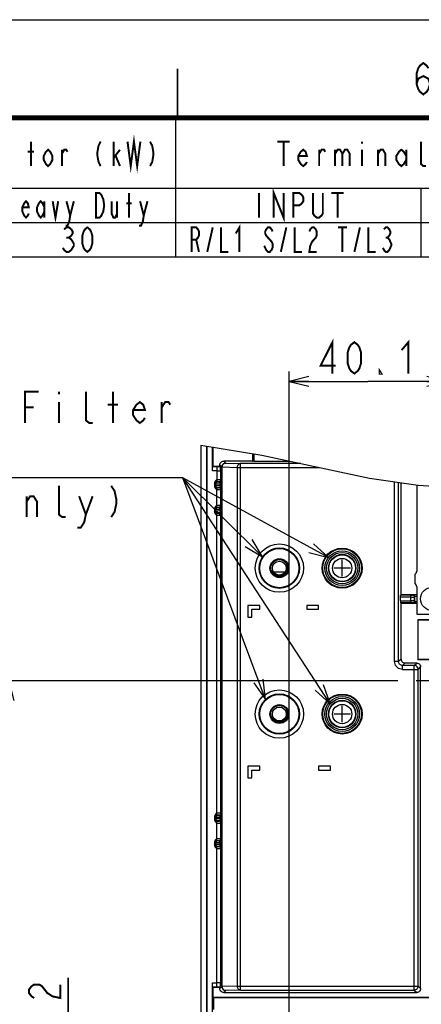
# Model space of a CAD drawing. Extents: x 0 to 420, y 0 to 297.
# Tile 53 of 62: x 244 to 285, y 197 to 297. Entities that reach past the tile are written whole.
import ezdxf

# ---------------------------------------------------------------- set-up
doc = ezdxf.new("R2010")
doc.units = 0
doc.header["$LTSCALE"] = 23.1
doc.linetypes.add('CENTER', pattern=[0.6, 0.375, -0.075, 0.075, -0.075])
doc.linetypes.add('HIDDEN', pattern=[0.2, 0.1, -0.1])
doc.layers.get('0').update_dxf_attribs({"linetype": 'CONTINUOUS'})
for name, color, linetype in [('ALL_AXIS', 7, 'CONTINUOUS'), ('ALL_CHAMFER_FEAT', 7, 'CONTINUOUS'), ('ALL_CURVE', 7, 'CONTINUOUS'), ('ALL_DIM', 7, 'CONTINUOUS'), ('ALL_FEATURES', 7, 'CONTINUOUS'), ('ALL_NOTE', 7, 'CONTINUOUS'), ('DEFAULT_2', 8, 'HIDDEN'), ('OBSTRUCTIVE_DTM', 7, 'CONTINUOUS')]:
    doc.layers.add(name, color=color, linetype=linetype)
doc.dimstyles.get("Standard").update_dxf_attribs({"dimtxt": 2.5, "dimasz": 2.5, "dimexe": 1.25, "dimexo": 0.625, "dimtad": 1, "dimcen": 2.5, "dimazin": 3, "dimtfac": 1, "dimtmove": 0, "dimatfit": 3})

# ---------------------------------------------------------------- blocks, each defined once
blk = doc.blocks.new('_OPEN')
at = {"color": 0, "linetype": 'BYBLOCK'}
for p, q in [((0, 0), (-1, 0.25)), ((-1, -0.25), (0, 0)), ((-1, 0), (0, 0))]:
    blk.add_line(p, q, dxfattribs=at)
blk = doc.blocks.new('*D5')
at = {"layer": 'ALL_DIM', "color": 2, "linetype": 'CONTINUOUS'}
for p, q in [((282.46, 229.57), (241.86, 229.57)), ((242.86, 229.57), (242.86, 198.42)), ((242.86, 167.27), (242.86, 198.42)), ((266.98, 167.27), (241.86, 167.27))]:
    blk.add_line(p, q, dxfattribs=at)
at = {"layer": 'ALL_DIM', "color": 2, "linetype": 'CONTINUOUS', "xscale": 2, "yscale": 2, "zscale": 2}
for p, rotation in [((242.86, 229.57), 90), ((242.86, 167.27), 270)]:
    blk.add_blockref('_OPEN', p, dxfattribs=dict(at, rotation=rotation))
blk = doc.blocks.new('*D11')
at = {"layer": 'ALL_DIM', "color": 2, "linetype": 'CONTINUOUS'}
for p, q in [((271.38, 171.67), (271.38, 261.11)), ((287.42, 233.67), (287.42, 261.11)), ((271.38, 260.11), (279.4, 260.11)), ((287.42, 260.11), (279.4, 260.11))]:
    blk.add_line(p, q, dxfattribs=at)
at = {"layer": 'ALL_DIM', "color": 2, "linetype": 'CONTINUOUS', "xscale": 2, "yscale": 2, "zscale": 2, "rotation": 180}
blk.add_blockref('_OPEN', (271.38, 260.11), dxfattribs=at)
at = {"layer": 'ALL_DIM', "color": 2, "linetype": 'CONTINUOUS', "xscale": 2, "yscale": 2, "zscale": 2}
blk.add_blockref('_OPEN', (287.42, 260.11), dxfattribs=at)
blk = doc.blocks.new('*D16')
at = {"layer": 'ALL_DIM', "color": 2, "linetype": 'CONTINUOUS'}
for p, q in [((248.86, 186.58), (248.86, 199.29)), ((248.86, 199.29), (248.86, 183.14)), ((306.63, 186.58), (247.86, 186.58)), ((248.86, 174.71), (248.86, 183.14)), ((279.28, 179.71), (247.86, 179.71)), ((248.86, 179.71), (248.86, 174.71))]:
    blk.add_line(p, q, dxfattribs=at)
at = {"layer": 'ALL_DIM', "color": 2, "linetype": 'CONTINUOUS', "xscale": 2, "yscale": 2, "zscale": 2}
for p, rotation in [((248.86, 186.58), 270), ((248.86, 179.71), 90)]:
    blk.add_blockref('_OPEN', p, dxfattribs=dict(at, rotation=rotation))

msp = doc.modelspace()

# ---------------------------------------------------------------- linework, layer by layer
at = {"color": 7, "linetype": 'CONTINUOUS'}
for p, q in [((0, 297), (420, 297)), ((262.384, 253.602), (268.601, 252.585)), ((268.601, 252.585), (279.571, 250.247)), ((279.571, 250.247), (284.54, 249.521)), ((284.54, 249.521), (288.535, 249.281))]:
    msp.add_line(p, q, dxfattribs=at)
at = {"color": 2, "linetype": 'CONTINUOUS'}
for p, q in [((167.815, 286.82), (409.815, 286.82)), ((259.815, 286.82), (259.815, 272.82)), ((219.815, 279.82), (309.815, 279.82)), ((284.815, 279.82), (284.815, 272.82)), ((167.815, 276.32), (409.815, 276.32)), ((167.815, 272.82), (409.815, 272.82))]:
    msp.add_line(p, q, dxfattribs=at)
at = {"color": 2, "linetype": 'CONTINUOUS', "const_width": 0.2}
msp.add_lwpolyline([(284.369, 290.448), (284.541, 290.981), (285.057, 291.248), (285.573, 290.981), (285.745, 290.448), (285.573, 289.915), (285.401, 289.648), (285.057, 289.381), (284.713, 289.648), (284.541, 289.915), (284.369, 290.448), (284.369, 291.515), (284.541, 292.048), (284.713, 292.315), (285.057, 292.581), (285.401, 292.315), (285.573, 292.048)], dxfattribs=at)
at = {"color": 7, "linetype": 'CONTINUOUS'}
for points, const_width in [([(260, 287), (260, 292)], 0.18), ([(25, 287), (410, 287)], 0.5)]:
    msp.add_lwpolyline(points, dxfattribs=dict(at, const_width=const_width))
at = {"layer": 'ALL_AXIS', "color": 7, "linetype": 'CONTINUOUS'}
for p, q in [((284.384, 249.544), (284.384, 240.769)), ((284.184, 240.422), (284.184, 239.515)), ((284.384, 239.169), (284.384, 236.369)), ((284.384, 236.369), (286.784, 236.369))]:
    msp.add_line(p, q, dxfattribs=at)
for centre, radius in [((270.384, 241.069), 0.96), ((276.784, 241.069), 1.6), ((276.784, 241.069), 1.4), ((285.984, 237.929), 1.2), ((270.384, 226.189), 0.96), ((276.784, 226.189), 1.6), ((276.784, 226.189), 1.4)]:
    msp.add_circle(centre, radius, dxfattribs=at)
at = {"layer": 'ALL_AXIS', "color": 9, "linetype": 'CONTINUOUS'}
for centre, radius in [((276.784, 241.069), 1.361), ((276.784, 241.069), 0.985), ((276.784, 226.189), 1.361), ((276.784, 226.189), 0.985)]:
    msp.add_circle(centre, radius, dxfattribs=at)
at = {"layer": 'ALL_AXIS', "color": 7, "linetype": 'CONTINUOUS'}
for centre, start, end in [((283.984, 240.769), 299.99998, 0.00004), ((283.984, 239.169), 359.99996, 60.00002)]:
    msp.add_arc(centre, 0.4, start, end, dxfattribs=at)
at = {"layer": 'ALL_CHAMFER_FEAT', "color": 7, "linetype": 'CONTINUOUS'}
for centre, radius in [((270.384, 241.069), 0.869), ((270.384, 241.069), 0.709), ((270.384, 226.189), 0.869), ((270.384, 226.189), 0.709)]:
    msp.add_circle(centre, radius, dxfattribs=at)
at = {"layer": 'ALL_CURVE', "color": 40, "linetype": 'CONTINUOUS'}
for p, q in [((277.624, 241.069), (275.944, 241.069)), ((276.784, 240.229), (276.784, 241.909)), ((276.784, 225.349), (276.784, 227.029)), ((277.624, 226.189), (275.944, 226.189))]:
    msp.add_line(p, q, dxfattribs=at)
at = {"layer": 'ALL_DIM', "color": 2, "linetype": 'CONTINUOUS', "const_width": 0.2}
for points in [[(275.792, 260.909), (275.792, 264.109), (274.588, 261.709), (276.136, 261.709)], [(278.028, 260.909), (277.684, 261.175), (277.512, 261.442), (277.34, 261.975), (277.34, 263.042), (277.512, 263.575), (277.684, 263.842), (278.028, 264.109), (278.372, 263.842), (278.544, 263.575), (278.716, 263.042), (278.716, 261.975), (278.544, 261.442), (278.372, 261.175), (278.028, 260.909)], [(282.844, 263.309), (283.532, 264.109), (283.532, 260.909)], [(280.78, 260.909), (280.608, 260.909), (280.608, 261.175), (280.78, 260.909)], [(245.398, 197.223), (245.131, 197.395), (244.864, 197.739), (244.864, 198.083), (245.131, 198.427), (245.398, 198.599), (245.931, 198.599), (246.198, 198.427), (246.464, 198.083), (246.731, 197.739), (247.264, 197.395), (248.064, 197.223), (248.064, 198.599)]]:
    msp.add_lwpolyline(points, dxfattribs=at)
at = {"layer": 'ALL_FEATURES', "color": 7, "linetype": 'CONTINUOUS'}
for p, q in [((262.384, 253.602), (262.384, 174.069)), ((262.953, 253.509), (262.953, 174.069)), ((262.984, 253.503), (262.984, 174.069)), ((263.584, 251.007), (263.584, 253.405)), ((263.653, 251.469), (263.653, 253.394)), ((267.664, 252.738), (267.664, 251.989)), ((263.591, 251.407), (263.653, 251.469)), ((263.653, 251.469), (264.325, 251.469)), ((264.325, 251.469), (264.325, 251.589)), ((264.389, 251.405), (264.325, 251.469)), ((267.664, 251.989), (264.724, 251.989)), ((267.664, 251.989), (267.673, 251.98)), ((267.793, 251.978), (271.447, 251.978)), ((263.784, 249.721), (263.784, 249.417)), ((282.784, 238.357), (282.784, 249.777)), ((263.784, 247.121), (263.784, 246.817)), ((270.963, 240.669), (269.805, 240.669)), ((282.735, 237.746), (282.735, 238.111)), ((282.784, 238.357), (282.739, 238.311)), ((284.384, 238.357), (282.784, 238.357)), ((284.184, 237.729), (284.184, 238.129)), ((267.184, 237.269), (267.184, 236.069)), ((268.384, 237.269), (267.184, 237.269)), ((267.188, 237.265), (267.188, 236.072)), ((268.381, 237.265), (267.188, 237.265)), ((268.381, 236.872), (268.381, 237.265)), ((268.384, 236.869), (268.384, 237.269)), ((273.184, 237.269), (273.184, 236.869)), ((274.384, 237.269), (273.184, 237.269)), ((273.188, 237.265), (273.188, 236.872)), ((274.381, 237.265), (273.188, 237.265)), ((274.381, 236.872), (274.381, 237.265)), ((274.384, 236.869), (274.384, 237.269)), ((282.784, 237.501), (282.739, 237.546)), ((282.784, 231.789), (282.784, 237.501)), ((282.784, 237.501), (284.384, 237.501)), ((267.184, 236.069), (267.584, 236.069)), ((267.188, 236.072), (267.581, 236.072)), ((267.581, 236.072), (267.581, 236.872)), ((267.581, 236.872), (268.381, 236.872)), ((267.584, 236.069), (267.584, 236.869)), ((267.584, 236.869), (268.384, 236.869)), ((273.184, 236.869), (274.384, 236.869)), ((273.188, 236.872), (274.381, 236.872)), ((284.49, 235.783), (284.49, 231.754)), ((284.49, 235.783), (284.504, 235.769)), ((286.399, 235.783), (284.49, 235.783)), ((284.504, 235.769), (284.504, 231.769)), ((286.384, 235.769), (284.504, 235.769)), ((284.384, 231.389), (283.184, 231.389)), ((284.49, 231.754), (284.504, 231.769)), ((284.49, 231.754), (286.399, 231.754)), ((284.504, 231.769), (286.384, 231.769)), ((284.784, 198.189), (284.784, 230.989)), ((267.184, 220.869), (267.184, 219.669)), ((268.384, 220.869), (267.184, 220.869)), ((267.188, 220.865), (267.188, 219.672)), ((268.381, 220.865), (267.188, 220.865)), ((267.581, 219.672), (267.581, 220.472)), ((267.581, 220.472), (268.381, 220.472)), ((267.584, 219.669), (267.584, 220.469)), ((267.584, 220.469), (268.384, 220.469)), ((268.381, 220.472), (268.381, 220.865)), ((268.384, 220.469), (268.384, 220.869)), ((274.384, 220.869), (274.384, 220.469)), ((275.584, 220.869), (274.384, 220.869)), ((274.384, 220.469), (275.584, 220.469)), ((274.388, 220.865), (274.388, 220.472)), ((275.581, 220.865), (274.388, 220.865)), ((274.388, 220.472), (275.581, 220.472)), ((275.581, 220.472), (275.581, 220.865)), ((275.584, 220.469), (275.584, 220.869)), ((267.184, 219.669), (267.584, 219.669)), ((267.188, 219.672), (267.581, 219.672)), ((263.784, 215.721), (263.784, 215.417)), ((263.784, 213.121), (263.784, 212.817)), ((263.584, 174.069), (263.584, 198.771)), ((263.591, 198.371), (263.653, 198.309)), ((263.653, 197.269), (263.653, 198.309)), ((264.325, 198.309), (263.653, 198.309)), ((264.389, 198.373), (264.325, 198.309)), ((264.325, 198.189), (264.325, 198.309)), ((263.653, 197.269), (263.664, 197.248)), ((357.115, 197.269), (263.653, 197.269)), ((263.664, 197.248), (263.664, 196.069)), ((357.105, 197.248), (263.664, 197.248)), ((264.724, 197.789), (284.384, 197.789))]:
    msp.add_line(p, q, dxfattribs=at)
at = {"layer": 'ALL_FEATURES', "color": 9, "linetype": 'CONTINUOUS'}
for p, q in [((267.673, 252.737), (267.673, 251.98)), ((267.793, 252.717), (267.793, 251.978)), ((264.001, 251.407), (263.591, 251.407)), ((264.001, 251.407), (264.001, 249.865)), ((264.525, 251.389), (264.325, 251.589)), ((264.525, 198.389), (264.525, 251.389)), ((264.525, 251.389), (264.567, 251.389)), ((264.567, 198.389), (264.567, 251.389)), ((264.567, 251.389), (266.074, 251.336)), ((264.925, 251.789), (264.724, 251.989)), ((264.925, 251.789), (266.431, 251.736)), ((266.074, 251.336), (266.074, 198.442)), ((266.074, 251.336), (274.461, 251.336)), ((266.431, 198.042), (266.431, 251.736)), ((272.584, 251.736), (266.431, 251.736)), ((264.001, 251.007), (263.584, 251.007)), ((264.401, 250.993), (264.401, 250.062)), ((264.417, 250.045), (264.401, 250.062)), ((263.803, 249.65), (263.788, 249.665)), ((263.803, 249.487), (263.788, 249.472)), ((263.803, 249.487), (263.803, 249.65)), ((263.92, 249.49), (263.92, 249.648)), ((264.369, 249.64), (263.92, 249.648)), ((264.369, 249.498), (263.92, 249.49)), ((263.981, 249.072), (264.076, 249.072)), ((264.003, 249.85), (263.988, 249.865)), ((264.003, 249.287), (263.988, 249.272)), ((263.988, 249.272), (264.038, 249.272)), ((264.001, 247.265), (264.001, 249.272)), ((264.217, 249.845), (264.061, 249.848)), ((264.217, 249.292), (264.061, 249.29)), ((264.217, 249.845), (264.201, 249.862)), ((264.201, 249.276), (264.217, 249.292)), ((264.369, 249.498), (264.369, 249.64)), ((264.369, 249.64), (264.427, 249.64)), ((264.427, 249.498), (264.369, 249.498)), ((264.401, 249.076), (264.417, 249.092)), ((264.401, 249.076), (264.401, 247.462)), ((264.427, 249.498), (264.427, 249.64)), ((282.131, 231.536), (282.131, 249.873)), ((282.531, 231.536), (282.531, 249.814)), ((263.803, 247.05), (263.788, 247.065)), ((263.803, 246.887), (263.803, 247.05)), ((263.92, 246.89), (263.92, 247.048)), ((264.369, 247.04), (263.92, 247.048)), ((264.003, 247.25), (263.988, 247.265)), ((264.217, 247.245), (264.061, 247.248)), ((264.217, 247.245), (264.201, 247.262)), ((264.369, 246.898), (264.369, 247.04)), ((264.369, 247.04), (264.427, 247.04)), ((264.417, 247.445), (264.401, 247.462)), ((264.427, 246.898), (264.427, 247.04)), ((263.803, 246.887), (263.788, 246.872)), ((264.369, 246.898), (263.92, 246.89)), ((263.981, 246.472), (264.076, 246.472)), ((264.003, 246.687), (263.988, 246.672)), ((263.988, 246.672), (264.038, 246.672)), ((264.001, 215.865), (264.001, 246.672)), ((264.217, 246.692), (264.061, 246.69)), ((264.201, 246.676), (264.217, 246.692)), ((264.427, 246.898), (264.369, 246.898)), ((264.401, 246.476), (264.417, 246.492)), ((264.401, 246.476), (264.401, 216.062)), ((283.77, 238.111), (282.735, 238.111)), ((283.77, 238.311), (282.739, 238.311)), ((283.77, 237.546), (283.77, 238.311)), ((283.97, 238.315), (283.986, 238.331)), ((284.384, 238.331), (283.986, 238.331)), ((284.167, 238.211), (284.384, 238.211)), ((284.17, 238.115), (284.184, 238.129)), ((284.17, 237.743), (284.17, 238.115)), ((282.735, 237.746), (283.77, 237.746)), ((282.739, 237.546), (283.77, 237.546)), ((283.97, 237.543), (283.986, 237.527)), ((283.986, 237.527), (284.384, 237.527)), ((284.384, 237.647), (284.167, 237.647)), ((284.17, 237.743), (284.184, 237.729)), ((282.531, 231.536), (282.131, 231.536)), ((282.784, 231.789), (282.531, 231.536)), ((283.184, 231.389), (282.931, 231.136)), ((282.931, 230.736), (282.931, 231.136)), ((284.131, 231.136), (282.931, 231.136)), ((284.131, 231.136), (284.384, 231.389)), ((284.131, 198.042), (284.131, 231.136)), ((284.531, 230.736), (284.784, 230.989)), ((282.931, 230.736), (284.531, 230.736)), ((284.531, 198.442), (284.531, 230.736)), ((264.417, 216.045), (264.401, 216.062)), ((263.803, 215.65), (263.788, 215.665)), ((263.803, 215.487), (263.788, 215.472)), ((263.803, 215.487), (263.803, 215.65)), ((263.92, 215.49), (263.92, 215.648)), ((264.369, 215.64), (263.92, 215.648)), ((264.369, 215.498), (263.92, 215.49)), ((263.981, 215.072), (264.076, 215.072)), ((264.003, 215.85), (263.988, 215.865)), ((264.003, 215.287), (263.988, 215.272)), ((263.988, 215.272), (264.038, 215.272)), ((264.001, 213.265), (264.001, 215.272)), ((264.217, 215.845), (264.061, 215.848)), ((264.217, 215.292), (264.061, 215.29)), ((264.217, 215.845), (264.201, 215.862)), ((264.201, 215.276), (264.217, 215.292)), ((264.369, 215.498), (264.369, 215.64)), ((264.369, 215.64), (264.427, 215.64)), ((264.427, 215.498), (264.369, 215.498)), ((264.401, 215.076), (264.417, 215.092)), ((264.401, 215.076), (264.401, 213.462)), ((264.427, 215.498), (264.427, 215.64)), ((263.803, 213.05), (263.788, 213.065)), ((263.803, 212.887), (263.788, 212.872)), ((263.803, 212.887), (263.803, 213.05)), ((263.92, 212.89), (263.92, 213.048)), ((264.369, 213.04), (263.92, 213.048)), ((264.369, 212.898), (263.92, 212.89)), ((264.003, 213.25), (263.988, 213.265)), ((264.217, 213.245), (264.061, 213.248)), ((264.217, 213.245), (264.201, 213.262)), ((264.369, 212.898), (264.369, 213.04)), ((264.369, 213.04), (264.427, 213.04)), ((264.427, 212.898), (264.369, 212.898)), ((264.417, 213.445), (264.401, 213.462)), ((264.427, 212.898), (264.427, 213.04)), ((263.981, 212.472), (264.076, 212.472)), ((264.003, 212.687), (263.988, 212.672)), ((263.988, 212.672), (264.038, 212.672)), ((264.001, 198.371), (264.001, 212.672)), ((264.217, 212.692), (264.061, 212.69)), ((264.201, 212.676), (264.217, 212.692)), ((264.401, 212.476), (264.417, 212.492)), ((264.401, 212.476), (264.401, 198.785)), ((263.584, 198.771), (264.001, 198.771)), ((263.591, 198.371), (264.001, 198.371)), ((264.325, 198.189), (264.525, 198.389)), ((264.567, 198.389), (264.525, 198.389)), ((266.074, 198.442), (264.567, 198.389)), ((264.724, 197.789), (264.925, 197.989)), ((266.431, 198.042), (264.925, 197.989)), ((266.074, 198.442), (284.531, 198.442)), ((266.431, 198.042), (284.131, 198.042)), ((284.131, 198.042), (284.384, 197.789)), ((284.531, 198.442), (284.784, 198.189))]:
    msp.add_line(p, q, dxfattribs=at)
at = {"layer": 'ALL_FEATURES', "color": 7, "linetype": 'CONTINUOUS'}
for points in [[(263.584, 251.007), (263.584, 251.095), (263.585, 251.178), (263.586, 251.254), (263.587, 251.317), (263.588, 251.365), (263.59, 251.395), (263.591, 251.407)], [(264.325, 251.589), (264.335, 251.678), (264.364, 251.762), (264.412, 251.838), (264.475, 251.902), (264.551, 251.949), (264.635, 251.979), (264.724, 251.989)], [(264.401, 250.993), (264.398, 251.117), (264.396, 251.223), (264.394, 251.305), (264.392, 251.361), (264.39, 251.394), (264.389, 251.405)], [(267.793, 251.978), (267.756, 251.978), (267.723, 251.979), (267.696, 251.979), (267.679, 251.98), (267.673, 251.98)], [(263.981, 250.065), (263.912, 249.994), (263.855, 249.923), (263.815, 249.853), (263.791, 249.784), (263.784, 249.721)], [(263.784, 249.417), (263.791, 249.353), (263.815, 249.285), (263.855, 249.215), (263.912, 249.144), (263.981, 249.072)], [(263.981, 247.465), (263.912, 247.394), (263.855, 247.323), (263.815, 247.253), (263.791, 247.184), (263.784, 247.121)], [(263.784, 246.817), (263.791, 246.753), (263.815, 246.685), (263.855, 246.615), (263.912, 246.544), (263.981, 246.472)], [(282.735, 238.111), (282.735, 238.163), (282.736, 238.21), (282.736, 238.252), (282.737, 238.283), (282.738, 238.304), (282.739, 238.311)], [(284.167, 238.211), (284.151, 238.239), (284.13, 238.267), (284.102, 238.291), (284.069, 238.311), (284.031, 238.325), (283.986, 238.331)], [(284.167, 238.211), (284.18, 238.171), (284.184, 238.129)], [(282.735, 237.746), (282.735, 237.695), (282.736, 237.647), (282.736, 237.606), (282.737, 237.574), (282.738, 237.554), (282.739, 237.546)], [(284.167, 237.647), (284.151, 237.618), (284.13, 237.591), (284.102, 237.567), (284.069, 237.546), (284.031, 237.532), (283.986, 237.527)], [(284.184, 237.729), (284.18, 237.687), (284.167, 237.647)], [(282.784, 231.789), (282.794, 231.7), (282.824, 231.615), (282.872, 231.539), (282.935, 231.476), (283.011, 231.428), (283.095, 231.399), (283.184, 231.389)], [(284.384, 231.389), (284.473, 231.379), (284.558, 231.349), (284.634, 231.302), (284.697, 231.238), (284.745, 231.162), (284.774, 231.078), (284.784, 230.989)], [(263.981, 216.065), (263.912, 215.994), (263.855, 215.923), (263.815, 215.853), (263.791, 215.784), (263.784, 215.721)], [(263.784, 215.417), (263.791, 215.353), (263.815, 215.285), (263.855, 215.215), (263.912, 215.144), (263.981, 215.072)], [(263.981, 213.465), (263.912, 213.394), (263.855, 213.323), (263.815, 213.253), (263.791, 213.184), (263.784, 213.121)], [(263.784, 212.817), (263.791, 212.753), (263.815, 212.685), (263.855, 212.615), (263.912, 212.544), (263.981, 212.472)], [(263.591, 198.371), (263.59, 198.382), (263.588, 198.413), (263.587, 198.461), (263.586, 198.524), (263.585, 198.599), (263.584, 198.683), (263.584, 198.771)], [(264.724, 197.789), (264.635, 197.799), (264.551, 197.828), (264.475, 197.876), (264.412, 197.939), (264.364, 198.015), (264.335, 198.1), (264.325, 198.189)], [(264.389, 198.373), (264.39, 198.384), (264.392, 198.416), (264.394, 198.473), (264.396, 198.555), (264.398, 198.661), (264.401, 198.785)], [(284.784, 198.189), (284.774, 198.1), (284.745, 198.015), (284.697, 197.939), (284.634, 197.876), (284.558, 197.828), (284.473, 197.799), (284.384, 197.789)]]:
    msp.add_lwpolyline(points, dxfattribs=at)
at = {"layer": 'ALL_FEATURES', "color": 9, "linetype": 'CONTINUOUS'}
for points in [[(264.389, 251.405), (264.297, 251.406), (264.2, 251.406), (264.101, 251.406), (264.001, 251.407)], [(264.925, 251.789), (264.836, 251.778), (264.751, 251.749), (264.675, 251.701), (264.612, 251.638), (264.564, 251.562), (264.535, 251.478), (264.525, 251.389)], [(264.567, 251.389), (264.576, 251.477), (264.603, 251.561), (264.646, 251.637), (264.703, 251.7), (264.77, 251.748), (264.846, 251.778), (264.925, 251.789)], [(266.431, 251.736), (266.352, 251.725), (266.277, 251.695), (266.209, 251.648), (266.153, 251.584), (266.11, 251.509), (266.083, 251.425), (266.074, 251.336)], [(263.988, 249.865), (263.986, 249.87), (263.985, 249.88), (263.984, 249.898), (263.983, 249.921), (263.982, 249.95), (263.981, 249.986), (263.981, 250.025), (263.981, 250.065)], [(264.401, 250.062), (264.392, 250.063), (264.369, 250.063), (264.334, 250.064), (264.286, 250.064), (264.228, 250.065), (264.161, 250.065), (264.085, 250.065), (263.981, 250.065)], [(264.001, 251.007), (264.06, 251.006), (264.115, 251.006), (264.168, 251.005), (264.217, 251.004), (264.264, 251.003), (264.309, 251.002), (264.347, 251), (264.376, 250.997), (264.394, 250.995), (264.401, 250.993)], [(264.401, 250.062), (264.394, 250.01), (264.374, 249.962), (264.342, 249.921), (264.3, 249.889), (264.252, 249.869), (264.201, 249.862)], [(264.417, 250.045), (264.41, 249.993), (264.39, 249.945), (264.359, 249.904), (264.317, 249.872), (264.269, 249.852), (264.217, 249.845)], [(264.417, 250.045), (264.419, 250.039), (264.42, 250.023), (264.422, 249.996), (264.423, 249.958), (264.425, 249.911), (264.426, 249.86), (264.426, 249.805), (264.427, 249.748), (264.427, 249.693), (264.427, 249.64)], [(263.784, 249.721), (263.785, 249.691), (263.786, 249.673), (263.788, 249.665)], [(263.788, 249.472), (263.786, 249.465), (263.785, 249.446), (263.784, 249.417)], [(263.788, 249.665), (263.795, 249.717), (263.814, 249.765), (263.846, 249.807), (263.888, 249.839), (263.936, 249.859), (263.988, 249.865)], [(263.988, 249.272), (263.936, 249.279), (263.888, 249.299), (263.846, 249.331), (263.814, 249.372), (263.795, 249.42), (263.788, 249.472)], [(263.803, 249.65), (263.81, 249.702), (263.83, 249.75), (263.861, 249.792), (263.903, 249.824), (263.951, 249.843), (264.003, 249.85)], [(263.92, 249.648), (263.872, 249.648), (263.836, 249.649), (263.812, 249.65), (263.803, 249.65)], [(263.92, 249.49), (263.871, 249.489), (263.835, 249.489), (263.812, 249.488), (263.803, 249.487)], [(264.003, 249.287), (263.951, 249.294), (263.903, 249.314), (263.861, 249.346), (263.83, 249.387), (263.81, 249.436), (263.803, 249.487)], [(263.92, 249.648), (263.925, 249.699), (263.939, 249.747), (263.962, 249.788), (263.991, 249.82), (264.025, 249.841), (264.061, 249.848)], [(264.061, 249.29), (264.025, 249.297), (263.991, 249.317), (263.962, 249.349), (263.939, 249.39), (263.925, 249.438), (263.92, 249.49)], [(263.981, 249.072), (263.981, 249.113), (263.981, 249.151), (263.982, 249.187), (263.983, 249.217), (263.984, 249.241), (263.985, 249.258), (263.986, 249.268), (263.988, 249.272)], [(264.201, 249.862), (264.196, 249.863), (264.185, 249.863), (264.167, 249.864), (264.143, 249.864), (264.114, 249.865), (264.081, 249.865), (264.043, 249.865), (263.988, 249.865)], [(264.061, 249.848), (264.037, 249.848), (264.019, 249.849), (264.007, 249.85), (264.003, 249.85)], [(264.061, 249.29), (264.037, 249.289), (264.019, 249.289), (264.007, 249.288), (264.003, 249.287)], [(264.038, 249.272), (264.075, 249.272), (264.108, 249.273), (264.138, 249.273), (264.163, 249.274), (264.182, 249.274), (264.195, 249.275), (264.201, 249.276)], [(264.076, 249.072), (264.149, 249.073), (264.216, 249.073), (264.276, 249.073), (264.325, 249.074), (264.364, 249.074), (264.39, 249.075), (264.401, 249.076)], [(264.401, 249.076), (264.394, 249.127), (264.374, 249.176), (264.342, 249.217), (264.3, 249.249), (264.252, 249.269), (264.201, 249.276)], [(264.217, 249.845), (264.24, 249.842), (264.263, 249.833), (264.287, 249.82), (264.309, 249.8), (264.328, 249.776), (264.343, 249.75), (264.355, 249.723), (264.363, 249.694), (264.367, 249.667), (264.369, 249.64)], [(264.369, 249.498), (264.367, 249.47), (264.362, 249.441), (264.353, 249.411), (264.341, 249.383), (264.324, 249.356), (264.303, 249.332), (264.278, 249.312), (264.249, 249.298), (264.217, 249.292)], [(264.217, 249.292), (264.269, 249.286), (264.317, 249.266), (264.359, 249.234), (264.39, 249.192), (264.41, 249.144), (264.417, 249.092)], [(264.427, 249.498), (264.427, 249.442), (264.427, 249.385), (264.426, 249.326), (264.425, 249.268), (264.424, 249.215), (264.423, 249.169), (264.421, 249.13), (264.419, 249.103), (264.417, 249.092)], [(263.784, 247.121), (263.785, 247.091), (263.786, 247.073), (263.788, 247.065)], [(263.788, 247.065), (263.795, 247.117), (263.814, 247.165), (263.846, 247.207), (263.888, 247.239), (263.936, 247.259), (263.988, 247.265)], [(263.803, 247.05), (263.81, 247.102), (263.83, 247.15), (263.861, 247.192), (263.903, 247.224), (263.951, 247.243), (264.003, 247.25)], [(263.92, 247.048), (263.872, 247.048), (263.836, 247.049), (263.812, 247.05), (263.803, 247.05)], [(263.92, 247.048), (263.925, 247.099), (263.939, 247.147), (263.962, 247.188), (263.991, 247.22), (264.025, 247.241), (264.061, 247.248)], [(263.988, 247.265), (263.986, 247.27), (263.985, 247.28), (263.984, 247.298), (263.983, 247.321), (263.982, 247.35), (263.981, 247.386), (263.981, 247.425), (263.981, 247.465)], [(264.401, 247.462), (264.392, 247.463), (264.369, 247.463), (264.334, 247.464), (264.286, 247.464), (264.228, 247.465), (264.161, 247.465), (264.085, 247.465), (263.981, 247.465)], [(264.201, 247.262), (264.196, 247.263), (264.185, 247.263), (264.167, 247.264), (264.143, 247.264), (264.114, 247.265), (264.081, 247.265), (264.043, 247.265), (263.988, 247.265)], [(264.061, 247.248), (264.037, 247.248), (264.019, 247.249), (264.007, 247.25), (264.003, 247.25)], [(264.401, 247.462), (264.394, 247.41), (264.374, 247.362), (264.342, 247.321), (264.3, 247.289), (264.252, 247.269), (264.201, 247.262)], [(264.417, 247.445), (264.41, 247.393), (264.39, 247.345), (264.359, 247.304), (264.317, 247.272), (264.269, 247.252), (264.217, 247.245)], [(264.217, 247.245), (264.24, 247.242), (264.263, 247.233), (264.287, 247.22), (264.309, 247.2), (264.328, 247.176), (264.343, 247.15), (264.355, 247.123), (264.363, 247.094), (264.367, 247.067), (264.369, 247.04)], [(264.417, 247.445), (264.419, 247.439), (264.42, 247.423), (264.422, 247.396), (264.423, 247.358), (264.425, 247.311), (264.426, 247.26), (264.426, 247.205), (264.427, 247.148), (264.427, 247.093), (264.427, 247.04)], [(263.788, 246.872), (263.786, 246.865), (263.785, 246.846), (263.784, 246.817)], [(263.988, 246.672), (263.936, 246.679), (263.888, 246.699), (263.846, 246.731), (263.814, 246.772), (263.795, 246.82), (263.788, 246.872)], [(263.92, 246.89), (263.871, 246.889), (263.835, 246.889), (263.812, 246.888), (263.803, 246.887)], [(264.003, 246.687), (263.951, 246.694), (263.903, 246.714), (263.861, 246.746), (263.83, 246.787), (263.81, 246.836), (263.803, 246.887)], [(264.061, 246.69), (264.025, 246.697), (263.991, 246.717), (263.962, 246.749), (263.939, 246.79), (263.925, 246.838), (263.92, 246.89)], [(263.981, 246.472), (263.981, 246.513), (263.981, 246.551), (263.982, 246.587), (263.983, 246.617), (263.984, 246.641), (263.985, 246.658), (263.986, 246.668), (263.988, 246.672)], [(264.061, 246.69), (264.037, 246.689), (264.019, 246.689), (264.007, 246.688), (264.003, 246.687)], [(264.038, 246.672), (264.075, 246.672), (264.108, 246.673), (264.138, 246.673), (264.163, 246.674), (264.182, 246.674), (264.195, 246.675), (264.201, 246.676)], [(264.076, 246.472), (264.149, 246.473), (264.216, 246.473), (264.276, 246.473), (264.325, 246.474), (264.364, 246.474), (264.39, 246.475), (264.401, 246.476)], [(264.401, 246.476), (264.394, 246.527), (264.374, 246.576), (264.342, 246.617), (264.3, 246.649), (264.252, 246.669), (264.201, 246.676)], [(264.369, 246.898), (264.367, 246.87), (264.362, 246.841), (264.353, 246.811), (264.341, 246.783), (264.324, 246.756), (264.303, 246.732), (264.278, 246.712), (264.249, 246.698), (264.217, 246.692)], [(264.217, 246.692), (264.269, 246.686), (264.317, 246.666), (264.359, 246.634), (264.39, 246.592), (264.41, 246.544), (264.417, 246.492)], [(264.427, 246.898), (264.427, 246.842), (264.427, 246.785), (264.426, 246.726), (264.425, 246.668), (264.424, 246.615), (264.423, 246.569), (264.421, 246.53), (264.419, 246.503), (264.417, 246.492)], [(283.77, 238.311), (283.809, 238.311), (283.846, 238.312), (283.88, 238.312), (283.91, 238.312), (283.935, 238.313), (283.954, 238.313), (283.966, 238.314), (283.97, 238.315)], [(283.77, 238.111), (283.847, 238.111), (283.922, 238.112), (283.99, 238.112), (284.051, 238.112), (284.1, 238.113), (284.138, 238.113), (284.161, 238.114), (284.17, 238.115)], [(284.17, 238.115), (284.163, 238.167), (284.143, 238.215), (284.112, 238.256), (284.07, 238.288), (284.022, 238.308), (283.97, 238.315)], [(284.17, 237.743), (284.161, 237.744), (284.138, 237.744), (284.1, 237.745), (284.051, 237.745), (283.99, 237.746), (283.922, 237.746), (283.847, 237.746), (283.77, 237.746)], [(283.97, 237.543), (283.966, 237.544), (283.954, 237.544), (283.935, 237.545), (283.91, 237.545), (283.88, 237.546), (283.846, 237.546), (283.809, 237.546), (283.77, 237.546)], [(283.97, 237.543), (284.022, 237.55), (284.07, 237.57), (284.112, 237.601), (284.143, 237.643), (284.163, 237.691), (284.17, 237.743)], [(282.931, 230.736), (282.793, 230.748), (282.657, 230.784), (282.53, 230.844), (282.416, 230.924), (282.318, 231.022), (282.238, 231.136), (282.179, 231.264), (282.143, 231.399), (282.131, 231.536)], [(282.931, 231.136), (282.862, 231.142), (282.794, 231.16), (282.731, 231.19), (282.674, 231.23), (282.625, 231.279), (282.585, 231.336), (282.555, 231.4), (282.537, 231.467), (282.531, 231.536)], [(284.531, 230.736), (284.521, 230.825), (284.492, 230.91), (284.444, 230.986), (284.38, 231.049), (284.305, 231.096), (284.22, 231.126), (284.131, 231.136)], [(263.988, 215.865), (263.986, 215.87), (263.985, 215.88), (263.984, 215.898), (263.983, 215.921), (263.982, 215.95), (263.981, 215.986), (263.981, 216.025), (263.981, 216.065)], [(264.401, 216.062), (264.392, 216.063), (264.369, 216.063), (264.334, 216.064), (264.286, 216.064), (264.228, 216.065), (264.161, 216.065), (264.085, 216.065), (263.981, 216.065)], [(264.401, 216.062), (264.394, 216.01), (264.374, 215.962), (264.342, 215.921), (264.3, 215.889), (264.252, 215.869), (264.201, 215.862)], [(264.417, 216.045), (264.41, 215.993), (264.39, 215.945), (264.359, 215.904), (264.317, 215.872), (264.269, 215.852), (264.217, 215.845)], [(264.417, 216.045), (264.419, 216.039), (264.42, 216.023), (264.422, 215.996), (264.423, 215.958), (264.425, 215.911), (264.426, 215.86), (264.426, 215.805), (264.427, 215.748), (264.427, 215.693), (264.427, 215.64)], [(263.784, 215.721), (263.785, 215.691), (263.786, 215.673), (263.788, 215.665)], [(263.788, 215.472), (263.786, 215.465), (263.785, 215.446), (263.784, 215.417)], [(263.788, 215.665), (263.795, 215.717), (263.814, 215.765), (263.846, 215.807), (263.888, 215.839), (263.936, 215.859), (263.988, 215.865)], [(263.988, 215.272), (263.936, 215.279), (263.888, 215.299), (263.846, 215.331), (263.814, 215.372), (263.795, 215.42), (263.788, 215.472)], [(263.803, 215.65), (263.81, 215.702), (263.83, 215.75), (263.861, 215.792), (263.903, 215.824), (263.951, 215.843), (264.003, 215.85)], [(263.92, 215.648), (263.872, 215.648), (263.836, 215.649), (263.812, 215.65), (263.803, 215.65)], [(263.92, 215.49), (263.871, 215.489), (263.835, 215.489), (263.812, 215.488), (263.803, 215.487)], [(264.003, 215.287), (263.951, 215.294), (263.903, 215.314), (263.861, 215.346), (263.83, 215.387), (263.81, 215.436), (263.803, 215.487)], [(263.92, 215.648), (263.925, 215.699), (263.939, 215.747), (263.962, 215.788), (263.991, 215.82), (264.025, 215.841), (264.061, 215.848)], [(264.061, 215.29), (264.025, 215.297), (263.991, 215.317), (263.962, 215.349), (263.939, 215.39), (263.925, 215.438), (263.92, 215.49)], [(263.981, 215.072), (263.981, 215.113), (263.981, 215.151), (263.982, 215.187), (263.983, 215.217), (263.984, 215.241), (263.985, 215.258), (263.986, 215.268), (263.988, 215.272)], [(264.201, 215.862), (264.196, 215.863), (264.185, 215.863), (264.167, 215.864), (264.143, 215.864), (264.114, 215.865), (264.081, 215.865), (264.043, 215.865), (263.988, 215.865)], [(264.061, 215.848), (264.037, 215.848), (264.019, 215.849), (264.007, 215.85), (264.003, 215.85)], [(264.061, 215.29), (264.037, 215.289), (264.019, 215.289), (264.007, 215.288), (264.003, 215.287)], [(264.038, 215.272), (264.075, 215.272), (264.108, 215.273), (264.138, 215.273), (264.163, 215.274), (264.182, 215.274), (264.195, 215.275), (264.201, 215.276)], [(264.076, 215.072), (264.149, 215.073), (264.216, 215.073), (264.276, 215.073), (264.325, 215.074), (264.364, 215.074), (264.39, 215.075), (264.401, 215.076)], [(264.401, 215.076), (264.394, 215.127), (264.374, 215.176), (264.342, 215.217), (264.3, 215.249), (264.252, 215.269), (264.201, 215.276)], [(264.217, 215.845), (264.24, 215.842), (264.263, 215.833), (264.287, 215.82), (264.309, 215.8), (264.328, 215.776), (264.343, 215.75), (264.355, 215.723), (264.363, 215.694), (264.367, 215.667), (264.369, 215.64)], [(264.369, 215.498), (264.367, 215.47), (264.362, 215.441), (264.353, 215.411), (264.341, 215.383), (264.324, 215.356), (264.303, 215.332), (264.278, 215.312), (264.249, 215.298), (264.217, 215.292)], [(264.217, 215.292), (264.269, 215.286), (264.317, 215.266), (264.359, 215.234), (264.39, 215.192), (264.41, 215.144), (264.417, 215.092)], [(264.427, 215.498), (264.427, 215.442), (264.427, 215.385), (264.426, 215.326), (264.425, 215.268), (264.424, 215.215), (264.423, 215.169), (264.421, 215.13), (264.419, 215.103), (264.417, 215.092)], [(263.784, 213.121), (263.785, 213.091), (263.786, 213.073), (263.788, 213.065)], [(263.788, 213.065), (263.795, 213.117), (263.814, 213.165), (263.846, 213.207), (263.888, 213.239), (263.936, 213.259), (263.988, 213.265)], [(263.803, 213.05), (263.81, 213.102), (263.83, 213.15), (263.861, 213.192), (263.903, 213.224), (263.951, 213.243), (264.003, 213.25)], [(263.92, 213.048), (263.872, 213.048), (263.836, 213.049), (263.812, 213.05), (263.803, 213.05)], [(263.92, 212.89), (263.871, 212.889), (263.835, 212.889), (263.812, 212.888), (263.803, 212.887)], [(264.003, 212.687), (263.951, 212.694), (263.903, 212.714), (263.861, 212.746), (263.83, 212.787), (263.81, 212.836), (263.803, 212.887)], [(263.92, 213.048), (263.925, 213.099), (263.939, 213.147), (263.962, 213.188), (263.991, 213.22), (264.025, 213.241), (264.061, 213.248)], [(264.061, 212.69), (264.025, 212.697), (263.991, 212.717), (263.962, 212.749), (263.939, 212.79), (263.925, 212.838), (263.92, 212.89)], [(263.988, 213.265), (263.986, 213.27), (263.985, 213.28), (263.984, 213.298), (263.983, 213.321), (263.982, 213.35), (263.981, 213.386), (263.981, 213.425), (263.981, 213.465)], [(264.401, 213.462), (264.392, 213.463), (264.369, 213.463), (264.334, 213.464), (264.286, 213.464), (264.228, 213.465), (264.161, 213.465), (264.085, 213.465), (263.981, 213.465)], [(264.201, 213.262), (264.196, 213.263), (264.185, 213.263), (264.167, 213.264), (264.143, 213.264), (264.114, 213.265), (264.081, 213.265), (264.043, 213.265), (263.988, 213.265)], [(264.061, 213.248), (264.037, 213.248), (264.019, 213.249), (264.007, 213.25), (264.003, 213.25)], [(264.401, 213.462), (264.394, 213.41), (264.374, 213.362), (264.342, 213.321), (264.3, 213.289), (264.252, 213.269), (264.201, 213.262)], [(264.417, 213.445), (264.41, 213.393), (264.39, 213.345), (264.359, 213.304), (264.317, 213.272), (264.269, 213.252), (264.217, 213.245)], [(264.217, 213.245), (264.24, 213.242), (264.263, 213.233), (264.287, 213.22), (264.309, 213.2), (264.328, 213.176), (264.343, 213.15), (264.355, 213.123), (264.363, 213.094), (264.367, 213.067), (264.369, 213.04)], [(264.369, 212.898), (264.367, 212.87), (264.362, 212.841), (264.353, 212.811), (264.341, 212.783), (264.324, 212.756), (264.303, 212.732), (264.278, 212.712), (264.249, 212.698), (264.217, 212.692)], [(264.417, 213.445), (264.419, 213.439), (264.42, 213.423), (264.422, 213.396), (264.423, 213.358), (264.425, 213.311), (264.426, 213.26), (264.426, 213.205), (264.427, 213.148), (264.427, 213.093), (264.427, 213.04)], [(264.427, 212.898), (264.427, 212.842), (264.427, 212.785), (264.426, 212.726), (264.425, 212.668), (264.424, 212.615), (264.423, 212.569), (264.421, 212.53), (264.419, 212.503), (264.417, 212.492)], [(263.788, 212.872), (263.786, 212.865), (263.785, 212.846), (263.784, 212.817)], [(263.988, 212.672), (263.936, 212.679), (263.888, 212.699), (263.846, 212.731), (263.814, 212.772), (263.795, 212.82), (263.788, 212.872)], [(263.981, 212.472), (263.981, 212.513), (263.981, 212.551), (263.982, 212.587), (263.983, 212.617), (263.984, 212.641), (263.985, 212.658), (263.986, 212.668), (263.988, 212.672)], [(264.061, 212.69), (264.037, 212.689), (264.019, 212.689), (264.007, 212.688), (264.003, 212.687)], [(264.038, 212.672), (264.075, 212.672), (264.108, 212.673), (264.138, 212.673), (264.163, 212.674), (264.182, 212.674), (264.195, 212.675), (264.201, 212.676)], [(264.076, 212.472), (264.149, 212.473), (264.216, 212.473), (264.276, 212.473), (264.325, 212.474), (264.364, 212.474), (264.39, 212.475), (264.401, 212.476)], [(264.401, 212.476), (264.394, 212.527), (264.374, 212.576), (264.342, 212.617), (264.3, 212.649), (264.252, 212.669), (264.201, 212.676)], [(264.217, 212.692), (264.269, 212.686), (264.317, 212.666), (264.359, 212.634), (264.39, 212.592), (264.41, 212.544), (264.417, 212.492)], [(264.401, 198.785), (264.394, 198.782), (264.376, 198.78), (264.348, 198.778), (264.311, 198.776), (264.265, 198.775), (264.215, 198.773), (264.164, 198.772), (264.112, 198.772), (264.057, 198.771), (264.001, 198.771)], [(264.001, 198.371), (264.101, 198.371), (264.2, 198.372), (264.297, 198.372), (264.389, 198.373)], [(264.525, 198.389), (264.535, 198.3), (264.564, 198.216), (264.612, 198.14), (264.675, 198.076), (264.751, 198.029), (264.836, 197.999), (264.925, 197.989)], [(264.925, 197.989), (264.846, 198), (264.77, 198.03), (264.703, 198.077), (264.646, 198.141), (264.603, 198.216), (264.576, 198.301), (264.567, 198.389)], [(266.074, 198.442), (266.083, 198.353), (266.11, 198.269), (266.153, 198.193), (266.209, 198.13), (266.277, 198.082), (266.352, 198.052), (266.431, 198.042)], [(284.131, 198.042), (284.22, 198.052), (284.305, 198.081), (284.381, 198.129), (284.444, 198.193), (284.492, 198.268), (284.521, 198.353), (284.531, 198.442)]]:
    msp.add_lwpolyline(points, dxfattribs=at)
for centre, radius in [((270.384, 241.069), 2.462), ((270.384, 241.069), 2.062), ((276.784, 241.069), 1.973), ((276.784, 241.069), 1.773), ((270.384, 226.189), 2.462), ((270.384, 226.189), 2.062), ((276.784, 226.189), 1.973), ((276.784, 226.189), 1.773)]:
    msp.add_circle(centre, radius, dxfattribs=at)
at = {"layer": 'ALL_FEATURES', "color": 7, "linetype": 'CONTINUOUS'}
for centre, radius in [((270.384, 241.069), 2), ((276.784, 241.069), 2.04), ((270.384, 226.189), 2), ((276.784, 226.189), 2.04)]:
    msp.add_circle(centre, radius, dxfattribs=at)
at = {"layer": 'ALL_NOTE', "color": 2, "linetype": 'CONTINUOUS'}
for p, q in [((260.297, 250.268), (227.273, 250.268)), ((260.297, 250.268), (227.273, 250.268)), ((260.297, 250.268), (227.273, 250.268)), ((260.297, 250.268), (227.273, 250.268)), ((260.547, 250.268), (260.297, 250.268)), ((260.547, 250.268), (260.297, 250.268)), ((260.547, 250.268), (260.297, 250.268)), ((260.547, 250.268), (260.297, 250.268)), ((268.959, 227.678), (260.547, 250.268)), ((268.681, 242.23), (260.547, 250.268)), ((275.378, 242.148), (260.547, 250.268)), ((275.559, 227.217), (260.547, 250.268))]:
    msp.add_line(p, q, dxfattribs=at)
at = {"layer": 'ALL_NOTE', "color": 2, "linetype": 'CONTINUOUS', "const_width": 0.2}
for points in [[(254.909, 284.57), (255.237, 282.07), (255.565, 284.57), (255.893, 282.07), (256.221, 284.57)], [(245.065, 282.07), (245.065, 284.57)], [(252.175, 284.57), (251.956, 284.153), (251.846, 283.528), (251.846, 283.112), (251.956, 282.487), (252.175, 282.07)], [(253.487, 282.07), (253.487, 284.57)], [(257.206, 284.57), (257.425, 284.153), (257.534, 283.528), (257.534, 283.112), (257.425, 282.487), (257.206, 282.07)], [(270.19, 284.57), (271.44, 284.57)], [(270.815, 284.57), (270.815, 282.07)], [(278.815, 284.57), (278.815, 284.362)], [(285.315, 282.07), (285.065, 282.07), (284.815, 282.278), (284.815, 284.57)], [(244.737, 283.528), (245.393, 283.528)], [(247.253, 282.695), (247.034, 282.278), (246.815, 282.07), (246.596, 282.278), (246.378, 282.695), (246.378, 283.112), (246.596, 283.528), (246.815, 283.737), (247.034, 283.528), (247.253, 283.112), (247.253, 282.695)], [(248.237, 282.07), (248.237, 283.737)], [(248.237, 283.32), (248.456, 283.737), (248.675, 283.737), (248.784, 283.528)], [(253.487, 282.903), (254.143, 283.737)], [(253.706, 283.112), (254.143, 282.07)], [(273.19, 282.487), (273.065, 282.278), (272.815, 282.07), (272.565, 282.278), (272.315, 282.695), (272.315, 283.112), (272.565, 283.528), (272.815, 283.737), (273.065, 283.528), (273.19, 283.112), (272.315, 283.112)], [(274.44, 282.07), (274.44, 283.737)], [(274.44, 283.32), (274.69, 283.737), (274.94, 283.737), (275.065, 283.528)], [(276.065, 283.737), (276.065, 282.07)], [(276.065, 283.32), (276.315, 283.737), (276.565, 283.737), (276.815, 283.32), (276.815, 282.07)], [(276.815, 283.32), (277.065, 283.737), (277.315, 283.737), (277.565, 283.32), (277.565, 282.07)], [(278.815, 283.737), (278.815, 282.07)], [(280.44, 282.07), (280.44, 283.737)], [(280.44, 283.32), (280.69, 283.737), (280.94, 283.737), (281.19, 283.32), (281.19, 282.07)], [(283.315, 282.695), (283.065, 282.278), (282.815, 282.07), (282.565, 282.278), (282.315, 282.695), (282.315, 283.112), (282.565, 283.528), (282.815, 283.737), (283.065, 283.528), (283.315, 283.112)], [(283.315, 283.737), (283.315, 282.07)], [(251.69, 279.32), (252.065, 279.32), (252.253, 279.112), (252.346, 278.903), (252.44, 278.695), (252.534, 278.07), (252.44, 277.445), (252.346, 277.237), (252.253, 277.028), (252.065, 276.82), (251.69, 276.82), (251.69, 279.32)], [(255.065, 276.82), (255.065, 279.32)], [(268.315, 279.32), (268.315, 276.82)], [(269.815, 276.82), (269.815, 279.32), (270.815, 276.82), (270.815, 279.32)], [(271.815, 276.82), (271.815, 279.32), (272.44, 279.32), (272.69, 279.112), (272.815, 278.903), (272.815, 278.487), (272.69, 278.278), (272.44, 278.07), (271.815, 278.07)], [(274.815, 279.32), (274.815, 277.237), (274.69, 277.028), (274.44, 276.82), (274.19, 276.82), (273.94, 277.028), (273.815, 277.237), (273.815, 279.32)], [(275.69, 279.32), (276.94, 279.32)], [(276.315, 279.32), (276.315, 276.82)], [(244.846, 277.237), (244.753, 277.028), (244.565, 276.82), (244.378, 277.028), (244.19, 277.445), (244.19, 277.862), (244.378, 278.278), (244.565, 278.487), (244.753, 278.278), (244.846, 277.862), (244.19, 277.862)], [(246.44, 277.445), (246.253, 277.028), (246.065, 276.82), (245.878, 277.028), (245.69, 277.445), (245.69, 277.862), (245.878, 278.278), (246.065, 278.487), (246.253, 278.278), (246.44, 277.862)], [(246.44, 278.487), (246.44, 276.82)], [(247.284, 278.487), (247.565, 276.82), (247.846, 278.487)], [(248.69, 278.487), (249.065, 277.028), (248.971, 276.403), (248.784, 275.987), (248.596, 275.987)], [(249.065, 277.028), (249.44, 278.487)], [(253.284, 278.487), (253.284, 277.237), (253.471, 276.82), (253.659, 276.82), (253.846, 277.237)], [(253.846, 278.487), (253.846, 276.82)], [(254.784, 278.278), (255.346, 278.278)], [(256.19, 278.487), (256.565, 277.028), (256.471, 276.403), (256.284, 275.987), (256.096, 275.987)], [(256.565, 277.028), (256.94, 278.487)], [(265.94, 275.195), (266.315, 275.82), (266.315, 273.32)], [(248.44, 275.612), (248.69, 275.82), (248.94, 275.82), (249.19, 275.612), (249.315, 275.403), (249.315, 275.195), (249.19, 274.987), (248.94, 274.778), (249.19, 274.57), (249.315, 274.362), (249.44, 274.153), (249.44, 273.945), (249.315, 273.737), (249.19, 273.528), (248.94, 273.32), (248.69, 273.32), (248.44, 273.528), (248.315, 273.737)], [(250.815, 273.32), (250.565, 273.528), (250.44, 273.737), (250.315, 274.153), (250.315, 274.987), (250.44, 275.403), (250.565, 275.612), (250.815, 275.82), (251.065, 275.612), (251.19, 275.403), (251.315, 274.987), (251.315, 274.153), (251.19, 273.737), (251.065, 273.528), (250.815, 273.32)], [(261.44, 273.32), (261.44, 275.82), (261.909, 275.82), (262.096, 275.612), (262.19, 275.403), (262.19, 274.987), (262.096, 274.778), (261.909, 274.57), (261.44, 274.57)], [(263.034, 273.32), (263.596, 275.82)], [(264.44, 275.82), (264.44, 273.32), (265.19, 273.32)], [(269.69, 275.403), (269.596, 275.612), (269.409, 275.82), (269.221, 275.82), (269.034, 275.612), (268.94, 275.403), (268.94, 275.195), (269.034, 274.987), (269.221, 274.778), (269.409, 274.57), (269.596, 274.362), (269.69, 274.153), (269.69, 273.737), (269.596, 273.528), (269.409, 273.32), (269.221, 273.32), (269.034, 273.528), (268.94, 273.737), (268.846, 273.945)], [(270.534, 273.32), (271.096, 275.82)], [(271.94, 275.82), (271.94, 273.32), (272.69, 273.32)], [(273.44, 275.403), (273.534, 275.612), (273.721, 275.82), (273.909, 275.82), (274.096, 275.612), (274.19, 275.403), (274.19, 274.987), (274.096, 274.778), (273.909, 274.57), (273.721, 274.362), (273.534, 273.945), (273.44, 273.32), (274.19, 273.32)], [(276.346, 275.82), (277.284, 275.82)], [(276.815, 275.82), (276.815, 273.32)], [(278.034, 273.32), (278.596, 275.82)], [(279.44, 275.82), (279.44, 273.32), (280.19, 273.32)], [(281.034, 275.612), (281.221, 275.82), (281.409, 275.82), (281.596, 275.612), (281.69, 275.403), (281.69, 275.195), (281.596, 274.987), (281.409, 274.778), (281.596, 274.57), (281.69, 274.362), (281.784, 274.153), (281.784, 273.945), (281.69, 273.737), (281.596, 273.528), (281.409, 273.32), (281.221, 273.32), (281.034, 273.528), (280.94, 273.737)], [(248.69, 274.778), (248.94, 274.778)], [(261.909, 274.57), (262.19, 273.32)], [(281.221, 274.778), (281.409, 274.778)], [(244.473, 255.868), (244.473, 259.068), (245.849, 259.068)], [(247.913, 259.068), (247.913, 258.801)], [(251.353, 255.868), (251.009, 255.868), (250.665, 256.135), (250.665, 259.068)], [(253.417, 255.868), (253.417, 259.068)], [(247.913, 258.001), (247.913, 255.868)], [(256.685, 256.401), (256.513, 256.135), (256.169, 255.868), (255.825, 256.135), (255.481, 256.668), (255.481, 257.201), (255.825, 257.735), (256.169, 258.001), (256.513, 257.735), (256.685, 257.201), (255.481, 257.201)], [(258.405, 257.468), (258.749, 258.001), (259.093, 258.001), (259.265, 257.735)], [(258.405, 255.868), (258.405, 258.001)], [(244.473, 257.468), (245.333, 257.468)], [(252.901, 257.735), (253.933, 257.735)], [(248.601, 246.268), (248.257, 246.268), (247.913, 246.535), (247.913, 249.468)], [(253.245, 249.468), (253.589, 248.935), (253.761, 248.135), (253.761, 247.601), (253.589, 246.801), (253.245, 246.268)], [(244.645, 247.868), (244.989, 248.401), (245.333, 248.401), (245.677, 247.868), (245.677, 246.268)], [(244.645, 246.268), (244.645, 248.401)], [(249.977, 248.401), (250.665, 246.535), (250.493, 245.735), (250.149, 245.201), (249.805, 245.201)], [(250.665, 246.535), (251.353, 248.401)]]:
    msp.add_lwpolyline(points, dxfattribs=at)
at = {"layer": 'ALL_NOTE', "color": 2, "linetype": 'CONTINUOUS'}
for points in [[(266.907, 243.28), (268.681, 242.23), (267.61, 243.992)], [(273.383, 242.67), (275.378, 242.148), (273.864, 243.547)], [(267.792, 229.378), (268.959, 227.678), (268.729, 229.727)], [(274.048, 228.62), (275.559, 227.217), (274.886, 229.166)]]:
    msp.add_lwpolyline(points, dxfattribs=at)
at = {"layer": 'DEFAULT_2', "color": 8, "linetype": 'HIDDEN'}
for centre in [(270.384, 241.069), (270.384, 226.189)]:
    msp.add_circle(centre, 0.8, dxfattribs=at)
at = {"layer": 'OBSTRUCTIVE_DTM', "color": 7, "linetype": 'CENTER'}
msp.add_line((287.424, 229.569), (284.324, 229.569), dxfattribs=at)

# ---------------------------------------------------------------- dimensions: what is measured, and where the dimension line sits
at = {"layer": 'ALL_DIM', "color": 2, "linetype": 'CONTINUOUS'}
dim = msp.add_linear_dim(base=(287.424, 260.109), p1=(271.384, 170.669), p2=(287.424, 232.669), dimstyle='Standard', dxfattribs=at)
dim.commit()
dim.dimension.update_dxf_attribs({"geometry": '*D11', "text_midpoint": (273.9, 260.109), "dimtype": 128})
for base, p1, p2, angle, picture, middle in [((242.864, 229.569), (267.984, 167.269), (283.464, 229.569), 90, '*D5', (242.864, 191.539)), ((248.864, 179.709), (307.635, 186.581), (280.284, 179.709), 270, '*D16', (248.864, 188.279))]:
    dim = msp.add_linear_dim(base=base, p1=p1, p2=p2, angle=angle, dimstyle='Standard', dxfattribs=at)
    dim.commit()
    dim.dimension.update_dxf_attribs({"geometry": picture, "text_midpoint": middle, "dimtype": 128})

doc.saveas('drawing.dxf')
